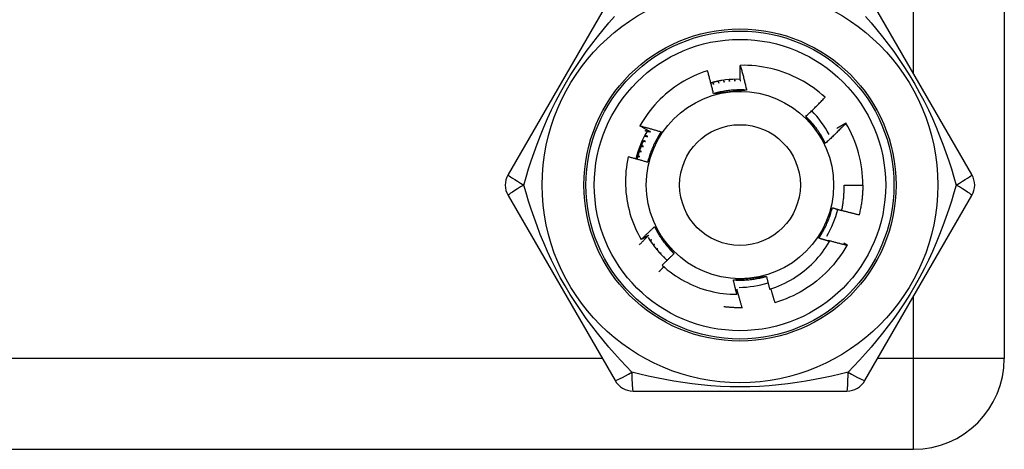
# Model space of a CAD drawing. Header units: inches. Extents: x 4 to 105, y 5 to 58.
# Tile 34 of 133: x 17.286 to 18.217, y 10.763 to 11.169. Entities that reach past the tile are written whole.
import ezdxf

# ---------------------------------------------------------------- set-up
doc = ezdxf.new("R2010")
doc.units = ezdxf.units.IN
doc.header["$MEASUREMENT"] = 0
doc.layers.add('Visible Edges(ANSI)', color=7, linetype='Continuous', lineweight=25)
doc.layers.add('Visible Tangent Edges(ANSI)', color=7, linetype='Continuous', lineweight=25)

msp = doc.modelspace()

# ---------------------------------------------------------------- linework, layer by layer
at = {"layer": 'Visible Edges(ANSI)'}
for p, q in [((18.21686, 12.4265), (18.21686, 10.8485)), ((17.84867, 11.19754), (17.74752, 11.02235)), ((18.18621, 11.02235), (18.08506, 11.19754)), ((18.06708, 11.0712), (18.06713, 11.07111)), ((18.06529, 11.0125), (18.08301, 11.0125)), ((17.74752, 11.00266), (17.84867, 10.82747)), ((18.08506, 10.82747), (18.18621, 11.00266)), ((17.89225, 10.94831), (17.89152, 10.94765)), ((17.89169, 10.94746), (17.89225, 10.94831)), ((17.89568, 10.94453), (17.8951, 10.94394)), ((17.89525, 10.94379), (17.89568, 10.94453)), ((17.96913, 10.89639), (17.96899, 10.89638)), ((17.86571, 10.81762), (18.06801, 10.81762)), ((16.55286, 10.7625), (18.13086, 10.7625))]:
    msp.add_line(p, q, dxfattribs=at)
at = {"layer": 'Visible Edges(ANSI)', "flags": 128}
for points in [[(17.93615, 11.12055), (17.93281, 11.11944), (17.9295, 11.11822), (17.92623, 11.1169), (17.923, 11.11548), (17.91982, 11.11396), (17.9167, 11.11234), (17.91363, 11.11063), (17.91061, 11.10882), (17.90766, 11.10691), (17.90477, 11.10492), (17.90194, 11.10283), (17.89918, 11.10066), (17.89649, 11.09839), (17.89386, 11.09605), (17.89132, 11.09361), (17.88884, 11.0911), (17.88645, 11.0885), (17.88415, 11.08584), (17.88194, 11.08311), (17.87981, 11.08031), (17.87778, 11.07744), (17.87584, 11.07452), (17.87399, 11.07153), (17.87224, 11.06848)], [(17.94178, 11.09891), (17.94157, 11.09982), (17.94136, 11.10073), (17.94115, 11.10163), (17.94093, 11.10254), (17.94072, 11.10345), (17.9405, 11.10435), (17.94027, 11.10526), (17.94005, 11.10616), (17.93982, 11.10707), (17.93959, 11.10797), (17.93936, 11.10887), (17.93913, 11.10977), (17.93889, 11.11067), (17.93866, 11.11158), (17.93841, 11.11248), (17.93817, 11.11337), (17.93793, 11.11427), (17.93768, 11.11517), (17.93743, 11.11607), (17.93718, 11.11697), (17.93693, 11.11786), (17.93667, 11.11876), (17.93641, 11.11965), (17.93615, 11.12055)], [(17.96722, 11.11093), (17.9672, 11.11155), (17.96718, 11.11216), (17.96717, 11.11278), (17.96716, 11.11339), (17.96714, 11.11401), (17.96713, 11.11462), (17.96712, 11.11524), (17.96711, 11.11585), (17.9671, 11.11647), (17.9671, 11.11708), (17.96709, 11.1177), (17.96709, 11.11831), (17.96708, 11.11893), (17.96708, 11.11955), (17.96708, 11.12016), (17.96708, 11.12078), (17.96708, 11.12139), (17.96708, 11.12201), (17.96708, 11.12262), (17.96708, 11.12324), (17.96709, 11.12385), (17.96709, 11.12447), (17.9671, 11.12509), (17.9671, 11.1257)], [(18.04733, 11.09551), (18.04459, 11.09794), (18.04178, 11.10029), (18.03889, 11.10254), (18.03594, 11.1047), (18.03292, 11.10677), (18.02984, 11.10874), (18.0267, 11.1106), (18.0235, 11.11237), (18.02024, 11.11404), (18.01692, 11.1156), (18.01356, 11.11706), (18.01015, 11.11841), (18.00669, 11.11965), (18.00321, 11.12077), (17.99969, 11.12179), (17.99615, 11.12268), (17.99257, 11.12347), (17.98898, 11.12414), (17.98537, 11.12469), (17.98174, 11.12513), (17.97809, 11.12545), (17.97444, 11.12565), (17.97077, 11.12574), (17.9671, 11.1257)], [(17.9671, 11.1257), (17.96738, 11.12473), (17.96766, 11.12376), (17.96793, 11.12279), (17.9682, 11.12182), (17.96847, 11.12085), (17.96874, 11.11988), (17.969, 11.1189), (17.96926, 11.11793), (17.96952, 11.11696), (17.96978, 11.11598), (17.97003, 11.11501), (17.97028, 11.11403), (17.97053, 11.11305), (17.97078, 11.11207), (17.97102, 11.1111), (17.97126, 11.11012), (17.9715, 11.10914), (17.97174, 11.10816), (17.97197, 11.10718), (17.9722, 11.10619), (17.97243, 11.10521), (17.97266, 11.10423), (17.97288, 11.10324), (17.9731, 11.10226)], [(17.94964, 11.11141), (17.9492, 11.11133), (17.94877, 11.11125), (17.94834, 11.11117), (17.9479, 11.11109), (17.94747, 11.11101), (17.94704, 11.11092), (17.9466, 11.11083), (17.94617, 11.11074), (17.94574, 11.11065), (17.94531, 11.11056), (17.94488, 11.11046), (17.94445, 11.11036), (17.94402, 11.11026), (17.94359, 11.11016), (17.94316, 11.11006), (17.94273, 11.10995), (17.9423, 11.10985), (17.94187, 11.10974), (17.94145, 11.10963), (17.94102, 11.10951), (17.94059, 11.1094), (17.94017, 11.10928), (17.93974, 11.10917), (17.93932, 11.10905)], [(17.94595, 11.1107), (17.94599, 11.11062), (17.94603, 11.11054), (17.94607, 11.11047), (17.94611, 11.11039), (17.94615, 11.11032), (17.94619, 11.11024), (17.94623, 11.11017), (17.94627, 11.11009), (17.94631, 11.11002), (17.94635, 11.10994), (17.94639, 11.10987), (17.94643, 11.10979), (17.94647, 11.10972), (17.94651, 11.10964), (17.94655, 11.10957), (17.94659, 11.10949), (17.94663, 11.10942), (17.94667, 11.10934), (17.94671, 11.10927), (17.94675, 11.10919), (17.94679, 11.10911), (17.94683, 11.10904), (17.94687, 11.10896), (17.94691, 11.10889)], [(17.94691, 11.10889), (17.94689, 11.10897), (17.94687, 11.10905), (17.94685, 11.10913), (17.94683, 11.10921), (17.94682, 11.10929), (17.9468, 11.10937), (17.94678, 11.10945), (17.94676, 11.10953), (17.94674, 11.10961), (17.94672, 11.10969), (17.9467, 11.10977), (17.94668, 11.10984), (17.94666, 11.10992), (17.94664, 11.11), (17.94663, 11.11008), (17.94661, 11.11016), (17.94659, 11.11024), (17.94657, 11.11032), (17.94655, 11.1104), (17.94653, 11.11048), (17.94651, 11.11056), (17.94649, 11.11064), (17.94648, 11.11072), (17.94646, 11.1108)], [(17.95109, 11.11161), (17.95112, 11.11154), (17.95116, 11.11146), (17.9512, 11.11139), (17.95123, 11.11131), (17.95127, 11.11124), (17.9513, 11.11116), (17.95134, 11.11108), (17.95137, 11.11101), (17.95141, 11.11093), (17.95144, 11.11086), (17.95148, 11.11078), (17.95152, 11.1107), (17.95155, 11.11063), (17.95159, 11.11055), (17.95162, 11.11048), (17.95166, 11.1104), (17.95169, 11.11033), (17.95173, 11.11025), (17.95176, 11.11017), (17.9518, 11.1101), (17.95183, 11.11002), (17.95187, 11.10995), (17.9519, 11.10987), (17.95194, 11.10979)], [(17.95194, 11.10979), (17.95193, 11.10987), (17.95191, 11.10995), (17.9519, 11.11003), (17.95188, 11.11011), (17.95187, 11.11019), (17.95185, 11.11027), (17.95184, 11.11034), (17.95182, 11.11042), (17.95181, 11.1105), (17.9518, 11.11058), (17.95178, 11.11066), (17.95177, 11.11074), (17.95175, 11.11082), (17.95174, 11.11089), (17.95172, 11.11097), (17.95171, 11.11105), (17.95169, 11.11113), (17.95168, 11.11121), (17.95167, 11.11129), (17.95165, 11.11137), (17.95164, 11.11145), (17.95162, 11.11152), (17.95161, 11.1116), (17.9516, 11.11168)], [(17.95631, 11.11217), (17.95633, 11.1121), (17.95636, 11.11203), (17.95639, 11.11196), (17.95642, 11.11188), (17.95645, 11.11181), (17.95648, 11.11174), (17.95651, 11.11167), (17.95654, 11.11159), (17.95657, 11.11152), (17.9566, 11.11145), (17.95663, 11.11138), (17.95666, 11.11131), (17.95669, 11.11123), (17.95672, 11.11116), (17.95675, 11.11109), (17.95678, 11.11102), (17.95681, 11.11094), (17.95683, 11.11087), (17.95686, 11.1108), (17.95689, 11.11073), (17.95692, 11.11065), (17.95695, 11.11058), (17.95698, 11.11051), (17.95701, 11.11044)], [(17.95701, 11.11044), (17.957, 11.11051), (17.95699, 11.11058), (17.95698, 11.11066), (17.95697, 11.11073), (17.95696, 11.11081), (17.95695, 11.11088), (17.95694, 11.11095), (17.95693, 11.11103), (17.95692, 11.1111), (17.95691, 11.11118), (17.9569, 11.11125), (17.95689, 11.11132), (17.95688, 11.1114), (17.95687, 11.11147), (17.95687, 11.11155), (17.95686, 11.11162), (17.95685, 11.11169), (17.95684, 11.11177), (17.95683, 11.11184), (17.95682, 11.11191), (17.95681, 11.11199), (17.9568, 11.11206), (17.95679, 11.11214), (17.95678, 11.11221)], [(17.96154, 11.11245), (17.96156, 11.11238), (17.96159, 11.11232), (17.96161, 11.11225), (17.96163, 11.11218), (17.96166, 11.11211), (17.96168, 11.11204), (17.96171, 11.11198), (17.96173, 11.11191), (17.96175, 11.11184), (17.96178, 11.11177), (17.9618, 11.1117), (17.96182, 11.11163), (17.96185, 11.11157), (17.96187, 11.1115), (17.96189, 11.11143), (17.96192, 11.11136), (17.96194, 11.11129), (17.96197, 11.11123), (17.96199, 11.11116), (17.96201, 11.11109), (17.96204, 11.11102), (17.96206, 11.11095), (17.96208, 11.11088), (17.96211, 11.11082)], [(17.96211, 11.11082), (17.9621, 11.11089), (17.9621, 11.11095), (17.96209, 11.11102), (17.96208, 11.11109), (17.96208, 11.11116), (17.96207, 11.11123), (17.96207, 11.1113), (17.96206, 11.11137), (17.96206, 11.11143), (17.96205, 11.1115), (17.96205, 11.11157), (17.96204, 11.11164), (17.96204, 11.11171), (17.96203, 11.11178), (17.96203, 11.11185), (17.96202, 11.11191), (17.96202, 11.11198), (17.96201, 11.11205), (17.962, 11.11212), (17.962, 11.11219), (17.96199, 11.11226), (17.96199, 11.11233), (17.96198, 11.11239), (17.96198, 11.11246)], [(17.96678, 11.11245), (17.96679, 11.11239), (17.96681, 11.11233), (17.96683, 11.11226), (17.96685, 11.1122), (17.96687, 11.11214), (17.96689, 11.11207), (17.9669, 11.11201), (17.96692, 11.11195), (17.96694, 11.11188), (17.96696, 11.11182), (17.96698, 11.11176), (17.967, 11.11169), (17.96701, 11.11163), (17.96703, 11.11157), (17.96705, 11.1115), (17.96707, 11.11144), (17.96709, 11.11138), (17.96711, 11.11131), (17.96712, 11.11125), (17.96714, 11.11118), (17.96716, 11.11112), (17.96718, 11.11106), (17.9672, 11.11099), (17.96722, 11.11093)], [(17.94088, 11.10948), (17.94092, 11.1094), (17.94097, 11.10933), (17.94101, 11.10926), (17.94106, 11.10919), (17.9411, 11.10911), (17.94114, 11.10904), (17.94119, 11.10897), (17.94123, 11.10889), (17.94128, 11.10882), (17.94132, 11.10875), (17.94136, 11.10867), (17.94141, 11.1086), (17.94145, 11.10853), (17.9415, 11.10845), (17.94154, 11.10838), (17.94158, 11.10831), (17.94163, 11.10823), (17.94167, 11.10816), (17.94172, 11.10809), (17.94176, 11.10802), (17.9418, 11.10794), (17.94185, 11.10787), (17.94189, 11.1078), (17.94193, 11.10772)], [(17.94193, 11.10772), (17.94191, 11.1078), (17.94189, 11.10788), (17.94187, 11.10796), (17.94184, 11.10804), (17.94182, 11.10812), (17.9418, 11.10819), (17.94177, 11.10827), (17.94175, 11.10835), (17.94173, 11.10843), (17.9417, 11.10851), (17.94168, 11.10859), (17.94166, 11.10867), (17.94163, 11.10874), (17.94161, 11.10882), (17.94159, 11.1089), (17.94157, 11.10898), (17.94154, 11.10906), (17.94152, 11.10914), (17.9415, 11.10922), (17.94147, 11.1093), (17.94145, 11.10937), (17.94143, 11.10945), (17.94141, 11.10953), (17.94138, 11.10961)], [(17.9731, 11.10226), (17.97178, 11.10234), (17.97047, 11.1024), (17.96915, 11.10245), (17.96783, 11.10247), (17.96651, 11.10247), (17.96519, 11.10246), (17.96387, 11.10242), (17.96255, 11.10237), (17.96124, 11.10229), (17.95992, 11.1022), (17.9586, 11.10209), (17.95729, 11.10196), (17.95598, 11.10181), (17.95467, 11.10164), (17.95337, 11.10145), (17.95206, 11.10124), (17.95076, 11.10102), (17.94947, 11.10077), (17.94818, 11.10051), (17.94689, 11.10023), (17.9456, 11.09992), (17.94432, 11.09961), (17.94305, 11.09927), (17.94178, 11.09891)], [(17.9731, 11.10226), (17.97246, 11.10219), (17.97182, 11.10212), (17.97117, 11.10205), (17.97053, 11.10198), (17.96989, 11.10191), (17.96925, 11.10184), (17.9686, 11.10177), (17.96796, 11.1017), (17.96732, 11.10163), (17.96667, 11.10156), (17.96603, 11.10149), (17.96538, 11.10142), (17.96474, 11.10135), (17.96409, 11.10129), (17.96345, 11.10122), (17.9628, 11.10115), (17.96215, 11.10108), (17.9615, 11.10101), (17.96086, 11.10094), (17.96021, 11.10088), (17.95956, 11.10081), (17.95891, 11.10074), (17.95826, 11.10067), (17.9576, 11.1006)], [(17.9576, 11.1006), (17.95694, 11.10053), (17.95627, 11.10046), (17.95561, 11.10039), (17.95495, 11.10032), (17.95429, 11.10025), (17.95362, 11.10018), (17.95296, 11.10011), (17.9523, 11.10004), (17.95164, 11.09997), (17.95098, 11.0999), (17.95032, 11.09983), (17.94966, 11.09976), (17.949, 11.09969), (17.94835, 11.09962), (17.94769, 11.09955), (17.94703, 11.09948), (17.94637, 11.09941), (17.94572, 11.09934), (17.94506, 11.09927), (17.9444, 11.0992), (17.94375, 11.09913), (17.94309, 11.09905), (17.94244, 11.09898), (17.94178, 11.09891)], [(18.02915, 11.07743), (18.02993, 11.07816), (18.03071, 11.07889), (18.03149, 11.07962), (18.03227, 11.08035), (18.03304, 11.08109), (18.03381, 11.08183), (18.03458, 11.08257), (18.03535, 11.08332), (18.03612, 11.08406), (18.03688, 11.08481), (18.03764, 11.08556), (18.0384, 11.08631), (18.03916, 11.08707), (18.03991, 11.08782), (18.04066, 11.08858), (18.04141, 11.08934), (18.04216, 11.0901), (18.0429, 11.09087), (18.04365, 11.09164), (18.04439, 11.09241), (18.04513, 11.09318), (18.04586, 11.09395), (18.0466, 11.09473), (18.04733, 11.09551)], [(18.04771, 11.05198), (18.04712, 11.05316), (18.04652, 11.05433), (18.0459, 11.0555), (18.04526, 11.05665), (18.0446, 11.0578), (18.04393, 11.05893), (18.04324, 11.06005), (18.04253, 11.06117), (18.04181, 11.06227), (18.04107, 11.06337), (18.04032, 11.06445), (18.03955, 11.06552), (18.03876, 11.06658), (18.03796, 11.06763), (18.03714, 11.06867), (18.03631, 11.06969), (18.03547, 11.0707), (18.03461, 11.0717), (18.03373, 11.07269), (18.03284, 11.07367), (18.03194, 11.07463), (18.03102, 11.07558), (18.03009, 11.07651), (18.02915, 11.07743)], [(18.03853, 11.06457), (18.03814, 11.06511), (18.03774, 11.06565), (18.03735, 11.06619), (18.03696, 11.06673), (18.03657, 11.06727), (18.03618, 11.06781), (18.03578, 11.06835), (18.03539, 11.06888), (18.035, 11.06942), (18.03461, 11.06996), (18.03422, 11.07049), (18.03383, 11.07103), (18.03344, 11.07157), (18.03305, 11.0721), (18.03266, 11.07263), (18.03227, 11.07317), (18.03188, 11.0737), (18.03149, 11.07424), (18.0311, 11.07477), (18.03071, 11.0753), (18.03032, 11.07583), (18.02993, 11.07637), (18.02954, 11.0769), (18.02915, 11.07743)], [(17.87224, 11.06848), (17.87308, 11.06827), (17.87392, 11.06805), (17.87475, 11.06783), (17.87559, 11.06761), (17.87643, 11.06738), (17.87727, 11.06716), (17.8781, 11.06693), (17.87894, 11.0667), (17.87978, 11.06647), (17.88061, 11.06624), (17.88145, 11.066), (17.88228, 11.06577), (17.88311, 11.06553), (17.88395, 11.06529), (17.88478, 11.06504), (17.88561, 11.0648), (17.88644, 11.06456), (17.88727, 11.06431), (17.88811, 11.06406), (17.88894, 11.06381), (17.88977, 11.06355), (17.89059, 11.0633), (17.89142, 11.06304), (17.89225, 11.06278)], [(17.88223, 11.06276), (17.88181, 11.06299), (17.88139, 11.06322), (17.88097, 11.06346), (17.88055, 11.06369), (17.88014, 11.06392), (17.87972, 11.06416), (17.8793, 11.06439), (17.87888, 11.06463), (17.87846, 11.06487), (17.87805, 11.0651), (17.87763, 11.06534), (17.87721, 11.06558), (17.8768, 11.06582), (17.87638, 11.06606), (17.87597, 11.0663), (17.87555, 11.06654), (17.87514, 11.06678), (17.87472, 11.06702), (17.87431, 11.06726), (17.87389, 11.06751), (17.87348, 11.06775), (17.87306, 11.06799), (17.87265, 11.06824), (17.87224, 11.06848)], [(17.87673, 11.06414), (17.87696, 11.06408), (17.87719, 11.06403), (17.87742, 11.06397), (17.87765, 11.06391), (17.87788, 11.06386), (17.87811, 11.0638), (17.87834, 11.06374), (17.87857, 11.06369), (17.8788, 11.06363), (17.87902, 11.06357), (17.87925, 11.06351), (17.87948, 11.06346), (17.87971, 11.0634), (17.87994, 11.06334), (17.88017, 11.06328), (17.8804, 11.06323), (17.88063, 11.06317), (17.88086, 11.06311), (17.88109, 11.06305), (17.88132, 11.06299), (17.88154, 11.06293), (17.88177, 11.06287), (17.882, 11.06282), (17.88223, 11.06276)], [(18.04771, 11.05198), (18.04733, 11.0525), (18.04695, 11.05302), (18.04657, 11.05354), (18.04618, 11.05406), (18.0458, 11.05459), (18.04542, 11.05511), (18.04504, 11.05563), (18.04466, 11.05615), (18.04428, 11.05667), (18.04389, 11.0572), (18.04351, 11.05772), (18.04313, 11.05825), (18.04275, 11.05877), (18.04237, 11.05929), (18.04198, 11.05982), (18.0416, 11.06035), (18.04122, 11.06087), (18.04083, 11.0614), (18.04045, 11.06193), (18.04007, 11.06245), (18.03968, 11.06298), (18.0393, 11.06351), (18.03891, 11.06404), (18.03853, 11.06457)], [(18.06713, 11.07111), (18.06635, 11.07029), (18.06557, 11.06947), (18.06478, 11.06865), (18.06399, 11.06783), (18.0632, 11.06702), (18.0624, 11.06621), (18.06161, 11.0654), (18.06081, 11.06459), (18.06001, 11.06378), (18.0592, 11.06298), (18.0584, 11.06218), (18.05759, 11.06138), (18.05678, 11.06059), (18.05597, 11.05979), (18.05515, 11.059), (18.05433, 11.05821), (18.05351, 11.05742), (18.05269, 11.05664), (18.05187, 11.05586), (18.05104, 11.05508), (18.05021, 11.0543), (18.04938, 11.05352), (18.04855, 11.05275), (18.04771, 11.05198)], [(18.05838, 11.06615), (18.05874, 11.06636), (18.0591, 11.06658), (18.05946, 11.06679), (18.05982, 11.06701), (18.06018, 11.06722), (18.06055, 11.06743), (18.06091, 11.06764), (18.06127, 11.06786), (18.06163, 11.06807), (18.06199, 11.06828), (18.06235, 11.06849), (18.06272, 11.0687), (18.06308, 11.06891), (18.06344, 11.06912), (18.0638, 11.06933), (18.06417, 11.06954), (18.06453, 11.06975), (18.0649, 11.06996), (18.06526, 11.07016), (18.06562, 11.07037), (18.06599, 11.07058), (18.06635, 11.07078), (18.06672, 11.07099), (18.06708, 11.0712)], [(17.87577, 11.0547), (17.87544, 11.05399), (17.87512, 11.05327), (17.8748, 11.05255), (17.87449, 11.05182), (17.87418, 11.0511), (17.87388, 11.05037), (17.87359, 11.04964), (17.8733, 11.04891), (17.87302, 11.04817), (17.87274, 11.04744), (17.87247, 11.0467), (17.87221, 11.04596), (17.87195, 11.04522), (17.87169, 11.04447), (17.87145, 11.04372), (17.87121, 11.04297), (17.87097, 11.04222), (17.87074, 11.04147), (17.87052, 11.04072), (17.8703, 11.03996), (17.87008, 11.0392), (17.86988, 11.03844), (17.86968, 11.03768), (17.86948, 11.03692)], [(17.87748, 11.05371), (17.8774, 11.05374), (17.87733, 11.05378), (17.87725, 11.05381), (17.87718, 11.05384), (17.8771, 11.05387), (17.87702, 11.0539), (17.87695, 11.05394), (17.87687, 11.05397), (17.8768, 11.054), (17.87672, 11.05403), (17.87665, 11.05407), (17.87657, 11.0541), (17.8765, 11.05413), (17.87642, 11.05416), (17.87635, 11.05419), (17.87627, 11.05423), (17.8762, 11.05426), (17.87612, 11.05429), (17.87605, 11.05432), (17.87597, 11.05436), (17.87589, 11.05439), (17.87582, 11.05442), (17.87574, 11.05445), (17.87567, 11.05449)], [(17.87656, 11.05893), (17.87669, 11.0589), (17.87683, 11.05888), (17.87696, 11.05885), (17.87709, 11.05883), (17.87722, 11.0588), (17.87736, 11.05877), (17.87749, 11.05875), (17.87762, 11.05872), (17.87775, 11.0587), (17.87789, 11.05867), (17.87802, 11.05864), (17.87815, 11.05862), (17.87828, 11.05859), (17.87841, 11.05856), (17.87855, 11.05854), (17.87868, 11.05851), (17.87881, 11.05848), (17.87894, 11.05846), (17.87908, 11.05843), (17.87921, 11.0584), (17.87934, 11.05838), (17.87947, 11.05835), (17.8796, 11.05832), (17.87974, 11.0583)], [(17.87974, 11.0583), (17.87962, 11.05835), (17.8795, 11.05841), (17.87939, 11.05847), (17.87927, 11.05852), (17.87915, 11.05858), (17.87904, 11.05864), (17.87892, 11.05869), (17.8788, 11.05875), (17.87869, 11.05881), (17.87857, 11.05887), (17.87846, 11.05892), (17.87834, 11.05898), (17.87822, 11.05904), (17.87811, 11.05909), (17.87799, 11.05915), (17.87787, 11.05921), (17.87776, 11.05927), (17.87764, 11.05932), (17.87753, 11.05938), (17.87741, 11.05944), (17.87729, 11.0595), (17.87718, 11.05955), (17.87706, 11.05961), (17.87694, 11.05967)], [(17.89225, 11.06278), (17.89152, 11.06168), (17.89081, 11.06057), (17.89011, 11.05945), (17.88943, 11.05832), (17.88877, 11.05718), (17.88813, 11.05603), (17.8875, 11.05487), (17.88688, 11.0537), (17.88629, 11.05253), (17.88571, 11.05134), (17.88515, 11.05014), (17.88461, 11.04894), (17.88408, 11.04773), (17.88358, 11.04651), (17.88309, 11.04529), (17.88261, 11.04406), (17.88216, 11.04282), (17.88172, 11.04157), (17.88131, 11.04032), (17.88091, 11.03906), (17.88052, 11.0378), (17.88016, 11.03653), (17.87982, 11.03526), (17.87949, 11.03398)], [(17.89225, 11.06278), (17.89199, 11.06219), (17.89173, 11.0616), (17.89147, 11.06101), (17.89121, 11.06042), (17.89095, 11.05983), (17.89069, 11.05924), (17.89043, 11.05864), (17.89017, 11.05805), (17.88991, 11.05746), (17.88964, 11.05687), (17.88938, 11.05628), (17.88912, 11.05568), (17.88885, 11.05509), (17.88859, 11.0545), (17.88833, 11.0539), (17.88806, 11.05331), (17.8878, 11.05271), (17.88753, 11.05212), (17.88727, 11.05152), (17.887, 11.05093), (17.88674, 11.05033), (17.88647, 11.04973), (17.88621, 11.04913), (17.88594, 11.04853)], [(17.87342, 11.04921), (17.87351, 11.0492), (17.87359, 11.0492), (17.87368, 11.04919), (17.87376, 11.04918), (17.87385, 11.04917), (17.87393, 11.04916), (17.87402, 11.04916), (17.8741, 11.04915), (17.87419, 11.04914), (17.87427, 11.04913), (17.87436, 11.04912), (17.87444, 11.04912), (17.87453, 11.04911), (17.87461, 11.0491), (17.87469, 11.04909), (17.87478, 11.04908), (17.87486, 11.04908), (17.87495, 11.04907), (17.87503, 11.04906), (17.87512, 11.04905), (17.8752, 11.04904), (17.87529, 11.04903), (17.87537, 11.04903), (17.87546, 11.04902)], [(17.87546, 11.04902), (17.87538, 11.04905), (17.87531, 11.04907), (17.87523, 11.0491), (17.87515, 11.04913), (17.87507, 11.04916), (17.875, 11.04919), (17.87492, 11.04921), (17.87484, 11.04924), (17.87477, 11.04927), (17.87469, 11.0493), (17.87461, 11.04933), (17.87454, 11.04936), (17.87446, 11.04938), (17.87438, 11.04941), (17.8743, 11.04944), (17.87423, 11.04947), (17.87415, 11.0495), (17.87407, 11.04952), (17.874, 11.04955), (17.87392, 11.04958), (17.87384, 11.04961), (17.87377, 11.04964), (17.87369, 11.04967), (17.87361, 11.0497)], [(17.87545, 11.05401), (17.87554, 11.054), (17.87562, 11.05399), (17.87571, 11.05397), (17.87579, 11.05396), (17.87587, 11.05395), (17.87596, 11.05394), (17.87604, 11.05393), (17.87613, 11.05391), (17.87621, 11.0539), (17.8763, 11.05389), (17.87638, 11.05388), (17.87646, 11.05386), (17.87655, 11.05385), (17.87663, 11.05384), (17.87672, 11.05383), (17.8768, 11.05381), (17.87689, 11.0538), (17.87697, 11.05379), (17.87706, 11.05378), (17.87714, 11.05376), (17.87722, 11.05375), (17.87731, 11.05374), (17.87739, 11.05373), (17.87748, 11.05371)], [(17.88594, 11.04853), (17.88567, 11.04792), (17.8854, 11.04731), (17.88512, 11.0467), (17.88485, 11.04609), (17.88458, 11.04549), (17.88431, 11.04488), (17.88404, 11.04427), (17.88377, 11.04366), (17.8835, 11.04306), (17.88323, 11.04245), (17.88296, 11.04184), (17.88269, 11.04124), (17.88243, 11.04063), (17.88216, 11.04003), (17.88189, 11.03942), (17.88162, 11.03882), (17.88136, 11.03821), (17.88109, 11.03761), (17.88082, 11.037), (17.88056, 11.0364), (17.88029, 11.0358), (17.88002, 11.03519), (17.87976, 11.03459), (17.87949, 11.03399)], [(17.86112, 11.03914), (17.86044, 11.03583), (17.85987, 11.03251), (17.8594, 11.02917), (17.85903, 11.02582), (17.85876, 11.02245), (17.8586, 11.01908), (17.85855, 11.01569), (17.8586, 11.01231), (17.85876, 11.00893), (17.85902, 11.00556), (17.85939, 11.00221), (17.85986, 10.99887), (17.86043, 10.99555), (17.86111, 10.99224), (17.86189, 10.98896), (17.86278, 10.98571), (17.86376, 10.98248), (17.86485, 10.97928), (17.86604, 10.97612), (17.86734, 10.97299), (17.86872, 10.96991), (17.87021, 10.96687), (17.87178, 10.96389), (17.87345, 10.96096)], [(17.87949, 11.03399), (17.87873, 11.03422), (17.87797, 11.03445), (17.87721, 11.03468), (17.87645, 11.03491), (17.87569, 11.03514), (17.87492, 11.03536), (17.87416, 11.03559), (17.8734, 11.03581), (17.87263, 11.03603), (17.87187, 11.03625), (17.87111, 11.03647), (17.87034, 11.03668), (17.86957, 11.03689), (17.86881, 11.03711), (17.86804, 11.03732), (17.86727, 11.03753), (17.86651, 11.03773), (17.86574, 11.03794), (17.86497, 11.03814), (17.8642, 11.03835), (17.86343, 11.03855), (17.86266, 11.03874), (17.86189, 11.03894), (17.86112, 11.03914)], [(17.87012, 11.03933), (17.8702, 11.03933), (17.87029, 11.03933), (17.87037, 11.03933), (17.87046, 11.03933), (17.87055, 11.03933), (17.87063, 11.03933), (17.87072, 11.03933), (17.8708, 11.03933), (17.87089, 11.03933), (17.87097, 11.03934), (17.87106, 11.03934), (17.87114, 11.03934), (17.87123, 11.03934), (17.87131, 11.03934), (17.8714, 11.03934), (17.87148, 11.03934), (17.87157, 11.03934), (17.87165, 11.03934), (17.87174, 11.03934), (17.87183, 11.03934), (17.87191, 11.03934), (17.872, 11.03934), (17.87208, 11.03934), (17.87217, 11.03935)], [(17.87217, 11.03935), (17.87209, 11.03937), (17.87201, 11.03938), (17.87193, 11.0394), (17.87185, 11.03942), (17.87177, 11.03944), (17.87169, 11.03946), (17.87161, 11.03948), (17.87153, 11.0395), (17.87145, 11.03952), (17.87137, 11.03955), (17.87129, 11.03957), (17.87121, 11.03959), (17.87113, 11.03961), (17.87105, 11.03963), (17.87097, 11.03965), (17.87089, 11.03967), (17.87082, 11.03969), (17.87074, 11.03971), (17.87066, 11.03973), (17.87058, 11.03975), (17.8705, 11.03977), (17.87042, 11.03979), (17.87034, 11.03981), (17.87026, 11.03983)], [(17.87164, 11.04431), (17.87173, 11.04431), (17.87181, 11.0443), (17.8719, 11.0443), (17.87198, 11.0443), (17.87207, 11.04429), (17.87215, 11.04429), (17.87224, 11.04429), (17.87232, 11.04428), (17.87241, 11.04428), (17.87249, 11.04428), (17.87258, 11.04427), (17.87266, 11.04427), (17.87275, 11.04427), (17.87283, 11.04426), (17.87292, 11.04426), (17.87301, 11.04425), (17.87309, 11.04425), (17.87318, 11.04425), (17.87326, 11.04424), (17.87335, 11.04424), (17.87343, 11.04424), (17.87352, 11.04423), (17.8736, 11.04423), (17.87369, 11.04422)], [(17.87369, 11.04422), (17.87361, 11.04425), (17.87353, 11.04427), (17.87345, 11.0443), (17.87337, 11.04432), (17.8733, 11.04434), (17.87322, 11.04437), (17.87314, 11.04439), (17.87306, 11.04442), (17.87298, 11.04444), (17.8729, 11.04446), (17.87283, 11.04449), (17.87275, 11.04451), (17.87267, 11.04454), (17.87259, 11.04456), (17.87251, 11.04459), (17.87243, 11.04461), (17.87236, 11.04463), (17.87228, 11.04466), (17.8722, 11.04468), (17.87212, 11.04471), (17.87204, 11.04473), (17.87196, 11.04476), (17.87189, 11.04478), (17.87181, 11.04481)], [(18.06309, 10.98841), (18.0633, 10.9894), (18.0635, 10.99039), (18.06369, 10.99139), (18.06387, 10.99238), (18.06403, 10.99338), (18.06419, 10.99438), (18.06434, 10.99538), (18.06448, 10.99638), (18.06461, 10.99738), (18.06473, 10.99838), (18.06483, 10.99939), (18.06493, 11.00039), (18.06502, 11.0014), (18.06509, 11.00241), (18.06516, 11.00341), (18.06522, 11.00442), (18.06526, 11.00543), (18.0653, 11.00644), (18.06532, 11.00745), (18.06534, 11.00846), (18.06534, 11.00947), (18.06533, 11.01048), (18.06532, 11.01149), (18.06529, 11.0125)], [(18.08301, 11.0125), (18.083, 11.01132), (18.08298, 11.01014), (18.08295, 11.00896), (18.08291, 11.00778), (18.08285, 11.0066), (18.08279, 11.00542), (18.08271, 11.00424), (18.08262, 11.00306), (18.08252, 11.00188), (18.0824, 11.00071), (18.08228, 10.99953), (18.08214, 10.99836), (18.08199, 10.99719), (18.08183, 10.99602), (18.08166, 10.99485), (18.08147, 10.99368), (18.08127, 10.99252), (18.08106, 10.99135), (18.08084, 10.99019), (18.08061, 10.98903), (18.08036, 10.98788), (18.08011, 10.98672), (18.07984, 10.98557), (18.07956, 10.98443)], [(18.04148, 10.96223), (18.0422, 10.96333), (18.04292, 10.96444), (18.04361, 10.96556), (18.04429, 10.96669), (18.04496, 10.96783), (18.0456, 10.96898), (18.04623, 10.97014), (18.04684, 10.97131), (18.04744, 10.97248), (18.04801, 10.97367), (18.04857, 10.97486), (18.04912, 10.97607), (18.04964, 10.97728), (18.05015, 10.9785), (18.05064, 10.97972), (18.05111, 10.98095), (18.05157, 10.98219), (18.052, 10.98344), (18.05242, 10.98469), (18.05282, 10.98594), (18.0532, 10.98721), (18.05356, 10.98848), (18.05391, 10.98975), (18.05424, 10.99103)], [(18.04779, 10.97647), (18.04806, 10.97709), (18.04833, 10.9777), (18.0486, 10.97831), (18.04887, 10.97891), (18.04914, 10.97952), (18.04941, 10.98013), (18.04969, 10.98074), (18.04996, 10.98135), (18.05022, 10.98195), (18.05049, 10.98256), (18.05076, 10.98317), (18.05103, 10.98377), (18.0513, 10.98438), (18.05157, 10.98498), (18.05184, 10.98559), (18.0521, 10.98619), (18.05237, 10.9868), (18.05264, 10.9874), (18.0529, 10.988), (18.05317, 10.98861), (18.05344, 10.98921), (18.0537, 10.98982), (18.05397, 10.99042), (18.05423, 10.99102)], [(18.05423, 10.99102), (18.0546, 10.99091), (18.05497, 10.9908), (18.05534, 10.99068), (18.0557, 10.99057), (18.05607, 10.99046), (18.05644, 10.99035), (18.05681, 10.99024), (18.05718, 10.99013), (18.05755, 10.99002), (18.05792, 10.98991), (18.05828, 10.9898), (18.05865, 10.98969), (18.05902, 10.98958), (18.05939, 10.98947), (18.05976, 10.98936), (18.06013, 10.98926), (18.0605, 10.98915), (18.06087, 10.98904), (18.06124, 10.98894), (18.06161, 10.98883), (18.06198, 10.98873), (18.06235, 10.98862), (18.06272, 10.98852), (18.06309, 10.98841)], [(18.06313, 10.98861), (18.06381, 10.98842), (18.06449, 10.98823), (18.06517, 10.98805), (18.06585, 10.98786), (18.06654, 10.98768), (18.06722, 10.98749), (18.0679, 10.98731), (18.06858, 10.98713), (18.06927, 10.98695), (18.06995, 10.98678), (18.07064, 10.9866), (18.07132, 10.98643), (18.072, 10.98625), (18.07269, 10.98608), (18.07337, 10.98591), (18.07406, 10.98574), (18.07475, 10.98557), (18.07543, 10.9854), (18.07612, 10.98524), (18.07681, 10.98507), (18.07749, 10.98491), (18.07818, 10.98475), (18.07887, 10.98459), (18.07956, 10.98443)], [(17.87345, 10.96096), (17.87397, 10.96147), (17.87448, 10.96198), (17.87499, 10.9625), (17.87551, 10.96301), (17.87602, 10.96352), (17.87654, 10.96403), (17.87706, 10.96453), (17.87758, 10.96504), (17.8781, 10.96555), (17.87862, 10.96605), (17.87914, 10.96656), (17.87967, 10.96706), (17.88019, 10.96756), (17.88071, 10.96806), (17.88124, 10.96857), (17.88177, 10.96907), (17.88229, 10.96956), (17.88282, 10.97006), (17.88335, 10.97056), (17.88388, 10.97105), (17.88441, 10.97155), (17.88495, 10.97204), (17.88548, 10.97254), (17.88601, 10.97303)], [(17.88601, 10.97303), (17.8864, 10.97251), (17.88678, 10.97199), (17.88716, 10.97147), (17.88754, 10.97095), (17.88792, 10.97042), (17.88831, 10.9699), (17.88869, 10.96938), (17.88907, 10.96886), (17.88945, 10.96833), (17.88983, 10.96781), (17.89022, 10.96729), (17.8906, 10.96676), (17.89098, 10.96624), (17.89136, 10.96571), (17.89174, 10.96519), (17.89213, 10.96466), (17.89251, 10.96414), (17.89289, 10.96361), (17.89328, 10.96308), (17.89366, 10.96255), (17.89404, 10.96203), (17.89443, 10.9615), (17.89481, 10.96097), (17.8952, 10.96044)], [(17.88601, 10.97303), (17.8866, 10.97185), (17.88721, 10.97067), (17.88783, 10.96951), (17.88847, 10.96836), (17.88913, 10.96721), (17.8898, 10.96608), (17.89049, 10.96495), (17.8912, 10.96384), (17.89192, 10.96274), (17.89266, 10.96164), (17.89341, 10.96056), (17.89418, 10.95949), (17.89497, 10.95843), (17.89577, 10.95738), (17.89658, 10.95634), (17.89741, 10.95532), (17.89826, 10.95431), (17.89912, 10.95331), (17.89999, 10.95232), (17.90088, 10.95134), (17.90179, 10.95038), (17.9027, 10.94943), (17.90363, 10.9485), (17.90458, 10.94758)], [(18.04148, 10.96223), (18.04173, 10.96282), (18.04199, 10.96341), (18.04225, 10.964), (18.04251, 10.96459), (18.04278, 10.96518), (18.04304, 10.96577), (18.0433, 10.96636), (18.04356, 10.96696), (18.04382, 10.96755), (18.04408, 10.96814), (18.04435, 10.96873), (18.04461, 10.96933), (18.04487, 10.96992), (18.04514, 10.97051), (18.0454, 10.97111), (18.04566, 10.9717), (18.04593, 10.9723), (18.04619, 10.97289), (18.04646, 10.97349), (18.04672, 10.97408), (18.04699, 10.97468), (18.04725, 10.97528), (18.04752, 10.97588), (18.04779, 10.97647)], [(17.87187, 10.95606), (17.87223, 10.95644), (17.87259, 10.95682), (17.87295, 10.9572), (17.87331, 10.95758), (17.87367, 10.95796), (17.87403, 10.95834), (17.87439, 10.95872), (17.87475, 10.9591), (17.87512, 10.95947), (17.87548, 10.95985), (17.87584, 10.96023), (17.87621, 10.9606), (17.87657, 10.96098), (17.87694, 10.96136), (17.8773, 10.96173), (17.87767, 10.9621), (17.87803, 10.96248), (17.8784, 10.96285), (17.87877, 10.96322), (17.87914, 10.9636), (17.87951, 10.96397), (17.87987, 10.96434), (17.88024, 10.96471), (17.88061, 10.96508)], [(17.88061, 10.96508), (17.88032, 10.96491), (17.88002, 10.96473), (17.87972, 10.96456), (17.87943, 10.96438), (17.87913, 10.96421), (17.87883, 10.96404), (17.87853, 10.96386), (17.87824, 10.96369), (17.87794, 10.96352), (17.87764, 10.96334), (17.87734, 10.96317), (17.87705, 10.963), (17.87675, 10.96283), (17.87645, 10.96266), (17.87615, 10.96249), (17.87585, 10.96231), (17.87555, 10.96214), (17.87525, 10.96197), (17.87495, 10.9618), (17.87465, 10.96163), (17.87435, 10.96146), (17.87405, 10.96129), (17.87375, 10.96113), (17.87345, 10.96096)], [(18.05168, 10.95918), (18.05125, 10.9593), (18.05082, 10.95942), (18.0504, 10.95954), (18.04997, 10.95967), (18.04955, 10.95979), (18.04912, 10.95991), (18.04869, 10.96004), (18.04827, 10.96016), (18.04784, 10.96029), (18.04742, 10.96041), (18.04699, 10.96054), (18.04657, 10.96067), (18.04614, 10.96079), (18.04572, 10.96092), (18.04529, 10.96105), (18.04487, 10.96118), (18.04444, 10.96131), (18.04402, 10.96144), (18.04359, 10.96157), (18.04317, 10.9617), (18.04275, 10.96183), (18.04232, 10.96196), (18.0419, 10.96209), (18.04148, 10.96223)], [(17.88319, 10.96067), (17.88314, 10.96064), (17.88309, 10.9606), (17.88304, 10.96057), (17.88299, 10.96054), (17.88294, 10.9605), (17.88289, 10.96047), (17.88284, 10.96044), (17.88279, 10.96041), (17.88274, 10.96037), (17.88269, 10.96034), (17.88264, 10.96031), (17.88259, 10.96027), (17.88254, 10.96024), (17.88249, 10.96021), (17.88244, 10.96018), (17.88239, 10.96014), (17.88235, 10.96011), (17.8823, 10.96008), (17.88225, 10.96004), (17.8822, 10.96001), (17.88215, 10.95998), (17.8821, 10.95995), (17.88205, 10.95991), (17.882, 10.95988)], [(17.8822, 10.95957), (17.88224, 10.95961), (17.88229, 10.95966), (17.88233, 10.95971), (17.88237, 10.95975), (17.88241, 10.9598), (17.88245, 10.95984), (17.88249, 10.95989), (17.88253, 10.95994), (17.88257, 10.95998), (17.88261, 10.96003), (17.88266, 10.96007), (17.8827, 10.96012), (17.88274, 10.96016), (17.88278, 10.96021), (17.88282, 10.96026), (17.88286, 10.9603), (17.8829, 10.96035), (17.88294, 10.96039), (17.88299, 10.96044), (17.88303, 10.96049), (17.88307, 10.96053), (17.88311, 10.96058), (17.88315, 10.96062), (17.88319, 10.96067)], [(17.88599, 10.9564), (17.88595, 10.95636), (17.88591, 10.95633), (17.88587, 10.9563), (17.88582, 10.95627), (17.88578, 10.95624), (17.88574, 10.9562), (17.88569, 10.95617), (17.88565, 10.95614), (17.88561, 10.95611), (17.88556, 10.95608), (17.88552, 10.95605), (17.88548, 10.95601), (17.88543, 10.95598), (17.88539, 10.95595), (17.88535, 10.95592), (17.88531, 10.95589), (17.88526, 10.95585), (17.88522, 10.95582), (17.88518, 10.95579), (17.88513, 10.95576), (17.88509, 10.95573), (17.88505, 10.9557), (17.885, 10.95566), (17.88496, 10.95563)], [(17.88516, 10.95536), (17.88519, 10.95541), (17.88523, 10.95545), (17.88526, 10.95549), (17.8853, 10.95554), (17.88533, 10.95558), (17.88537, 10.95562), (17.8854, 10.95566), (17.88544, 10.95571), (17.88547, 10.95575), (17.88551, 10.95579), (17.88554, 10.95584), (17.88558, 10.95588), (17.88561, 10.95592), (17.88565, 10.95597), (17.88568, 10.95601), (17.88572, 10.95605), (17.88575, 10.95609), (17.88579, 10.95614), (17.88582, 10.95618), (17.88586, 10.95622), (17.88589, 10.95627), (17.88592, 10.95631), (17.88596, 10.95635), (17.88599, 10.9564)], [(17.88902, 10.95227), (17.88898, 10.95224), (17.88894, 10.95221), (17.88891, 10.95218), (17.88887, 10.95215), (17.88883, 10.95212), (17.8888, 10.95209), (17.88876, 10.95206), (17.88872, 10.95203), (17.88869, 10.952), (17.88865, 10.95197), (17.88861, 10.95194), (17.88858, 10.95191), (17.88854, 10.95188), (17.8885, 10.95185), (17.88847, 10.95182), (17.88843, 10.95179), (17.88839, 10.95176), (17.88836, 10.95173), (17.88832, 10.9517), (17.88828, 10.95167), (17.88825, 10.95164), (17.88821, 10.95161), (17.88817, 10.95158), (17.88814, 10.95155)], [(17.88833, 10.95132), (17.88836, 10.95136), (17.88838, 10.9514), (17.88841, 10.95144), (17.88844, 10.95148), (17.88847, 10.95152), (17.8885, 10.95156), (17.88853, 10.9516), (17.88856, 10.95164), (17.88858, 10.95168), (17.88861, 10.95172), (17.88864, 10.95176), (17.88867, 10.9518), (17.8887, 10.95184), (17.88873, 10.95188), (17.88876, 10.95192), (17.88879, 10.95196), (17.88881, 10.952), (17.88884, 10.95204), (17.88887, 10.95208), (17.8889, 10.95212), (17.88893, 10.95216), (17.88896, 10.9522), (17.88899, 10.95223), (17.88902, 10.95227)], [(17.8952, 10.96044), (17.89559, 10.9599), (17.89598, 10.95936), (17.89638, 10.95882), (17.89677, 10.95828), (17.89716, 10.95774), (17.89755, 10.9572), (17.89794, 10.95666), (17.89833, 10.95612), (17.89872, 10.95559), (17.89911, 10.95505), (17.89951, 10.95451), (17.8999, 10.95398), (17.90029, 10.95344), (17.90068, 10.95291), (17.90107, 10.95237), (17.90146, 10.95184), (17.90185, 10.95131), (17.90224, 10.95077), (17.90262, 10.95024), (17.90301, 10.94971), (17.9034, 10.94918), (17.90379, 10.94864), (17.90418, 10.94811), (17.90457, 10.94758)], [(17.99494, 10.91395), (17.99787, 10.91493), (18.00078, 10.916), (18.00365, 10.91716), (18.00649, 10.91841), (18.00928, 10.91974), (18.01203, 10.92115), (18.01474, 10.92265), (18.01739, 10.92422), (18.02, 10.92588), (18.02255, 10.92761), (18.02506, 10.92942), (18.0275, 10.93131), (18.02989, 10.93327), (18.03222, 10.93531), (18.03449, 10.93742), (18.0367, 10.9396), (18.03883, 10.94184), (18.04089, 10.94415), (18.04288, 10.94651), (18.04479, 10.94893), (18.04663, 10.95141), (18.04839, 10.95395), (18.05008, 10.95654), (18.05168, 10.95918)], [(18.068, 10.95541), (18.06612, 10.9522), (18.06414, 10.94905), (18.06206, 10.94597), (18.05988, 10.94295), (18.0576, 10.94001), (18.05523, 10.93714), (18.05277, 10.93435), (18.05023, 10.93164), (18.04759, 10.92901), (18.04488, 10.92647), (18.04208, 10.92401), (18.03921, 10.92165), (18.03626, 10.91938), (18.03324, 10.9172), (18.03016, 10.91513), (18.02701, 10.91315), (18.02379, 10.91127), (18.02052, 10.9095), (18.0172, 10.90784), (18.01382, 10.90628), (18.01039, 10.90483), (18.00692, 10.90349), (18.00341, 10.90226), (17.99986, 10.90115)], [(18.05016, 10.96007), (18.05023, 10.96003), (18.05029, 10.96), (18.05035, 10.95996), (18.05042, 10.95992), (18.05048, 10.95989), (18.05054, 10.95985), (18.0506, 10.95981), (18.05067, 10.95977), (18.05073, 10.95974), (18.05079, 10.9597), (18.05086, 10.95966), (18.05092, 10.95963), (18.05098, 10.95959), (18.05105, 10.95955), (18.05111, 10.95951), (18.05117, 10.95948), (18.05124, 10.95944), (18.0513, 10.9594), (18.05136, 10.95936), (18.05143, 10.95933), (18.05149, 10.95929), (18.05155, 10.95925), (18.05161, 10.95922), (18.05168, 10.95918)], [(18.068, 10.95541), (18.06725, 10.95558), (18.06651, 10.95576), (18.06576, 10.95594), (18.06501, 10.95613), (18.06427, 10.95631), (18.06352, 10.95649), (18.06278, 10.95668), (18.06203, 10.95687), (18.06129, 10.95706), (18.06054, 10.95725), (18.0598, 10.95744), (18.05906, 10.95763), (18.05831, 10.95783), (18.05757, 10.95803), (18.05683, 10.95822), (18.05609, 10.95842), (18.05535, 10.95863), (18.0546, 10.95883), (18.05386, 10.95903), (18.05312, 10.95924), (18.05238, 10.95944), (18.05164, 10.95965), (18.0509, 10.95986), (18.05016, 10.96007)], [(18.06522, 10.9577), (18.06535, 10.95763), (18.06547, 10.95756), (18.0656, 10.95748), (18.06573, 10.95741), (18.06586, 10.95734), (18.06599, 10.95726), (18.06612, 10.95719), (18.06624, 10.95712), (18.06637, 10.95704), (18.0665, 10.95697), (18.06663, 10.95689), (18.06676, 10.95682), (18.06689, 10.95675), (18.06701, 10.95667), (18.06714, 10.9566), (18.06727, 10.95653), (18.0674, 10.95645), (18.06753, 10.95638), (18.06766, 10.9563), (18.06778, 10.95623), (18.06791, 10.95616), (18.06804, 10.95608), (18.06817, 10.95601), (18.0683, 10.95593)], [(18.0683, 10.95593), (18.06828, 10.95591), (18.06827, 10.95589), (18.06826, 10.95587), (18.06825, 10.95584), (18.06823, 10.95582), (18.06822, 10.9558), (18.06821, 10.95578), (18.0682, 10.95576), (18.06819, 10.95574), (18.06817, 10.95571), (18.06816, 10.95569), (18.06815, 10.95567), (18.06814, 10.95565), (18.06812, 10.95563), (18.06811, 10.9556), (18.0681, 10.95558), (18.06809, 10.95556), (18.06807, 10.95554), (18.06806, 10.95552), (18.06805, 10.95549), (18.06804, 10.95547), (18.06803, 10.95545), (18.06801, 10.95543), (18.068, 10.95541)], [(17.90457, 10.94758), (17.90409, 10.94713), (17.90361, 10.94668), (17.90313, 10.94623), (17.90265, 10.94578), (17.90217, 10.94533), (17.90169, 10.94488), (17.90122, 10.94442), (17.90074, 10.94397), (17.90026, 10.94352), (17.89979, 10.94306), (17.89931, 10.9426), (17.89884, 10.94215), (17.89837, 10.94169), (17.8979, 10.94123), (17.89743, 10.94077), (17.89696, 10.94031), (17.89649, 10.93984), (17.89602, 10.93938), (17.89555, 10.93892), (17.89508, 10.93845), (17.89462, 10.93799), (17.89415, 10.93752), (17.89369, 10.93706), (17.89323, 10.93659)], [(17.89475, 10.93522), (17.89456, 10.93503), (17.89437, 10.93483), (17.89418, 10.93463), (17.894, 10.93443), (17.89381, 10.93423), (17.89362, 10.93403), (17.89343, 10.93383), (17.89324, 10.93363), (17.89306, 10.93343), (17.89287, 10.93323), (17.89268, 10.93303), (17.8925, 10.93283), (17.89231, 10.93263), (17.89212, 10.93243), (17.89194, 10.93223), (17.89175, 10.93203), (17.89156, 10.93183), (17.89138, 10.93163), (17.89119, 10.93143), (17.891, 10.93123), (17.89082, 10.93103), (17.89063, 10.93083), (17.89045, 10.93063), (17.89026, 10.93043)], [(17.89323, 10.93659), (17.89565, 10.93444), (17.89813, 10.93237), (17.90068, 10.93038), (17.90328, 10.92847), (17.90594, 10.92664), (17.90866, 10.92489), (17.91143, 10.92322), (17.91425, 10.92165), (17.91712, 10.92015), (17.92004, 10.91875), (17.923, 10.91743), (17.926, 10.91621), (17.92904, 10.91508), (17.93211, 10.91405), (17.9352, 10.91311), (17.93832, 10.91227), (17.94146, 10.91153), (17.94463, 10.91089), (17.94781, 10.91034), (17.95101, 10.90989), (17.95423, 10.90955), (17.95745, 10.9093), (17.96069, 10.90915), (17.96393, 10.90911)], [(17.96063, 10.92275), (17.96194, 10.92267), (17.96326, 10.92261), (17.96458, 10.92256), (17.9659, 10.92254), (17.96722, 10.92254), (17.96854, 10.92255), (17.96986, 10.92259), (17.97117, 10.92264), (17.97249, 10.92272), (17.97381, 10.92281), (17.97512, 10.92292), (17.97643, 10.92305), (17.97775, 10.9232), (17.97905, 10.92337), (17.98036, 10.92356), (17.98166, 10.92377), (17.98296, 10.92399), (17.98426, 10.92424), (17.98555, 10.9245), (17.98684, 10.92478), (17.98812, 10.92508), (17.9894, 10.9254), (17.99068, 10.92574), (17.99195, 10.9261)], [(17.96063, 10.92275), (17.96127, 10.92282), (17.96191, 10.92289), (17.96255, 10.92296), (17.96319, 10.92303), (17.96384, 10.9231), (17.96448, 10.92317), (17.96512, 10.92324), (17.96577, 10.92331), (17.96641, 10.92338), (17.96705, 10.92345), (17.9677, 10.92352), (17.96834, 10.92359), (17.96899, 10.92365), (17.96963, 10.92372), (17.97028, 10.92379), (17.97093, 10.92386), (17.97157, 10.92393), (17.97222, 10.924), (17.97287, 10.92407), (17.97352, 10.92413), (17.97417, 10.9242), (17.97482, 10.92427), (17.97547, 10.92434), (17.97612, 10.92441)], [(17.97612, 10.92441), (17.97679, 10.92448), (17.97745, 10.92455), (17.97812, 10.92462), (17.97878, 10.92469), (17.97944, 10.92476), (17.9801, 10.92483), (17.98076, 10.9249), (17.98143, 10.92497), (17.98209, 10.92504), (17.98275, 10.92511), (17.98341, 10.92518), (17.98406, 10.92525), (17.98472, 10.92532), (17.98538, 10.92539), (17.98604, 10.92546), (17.9867, 10.92553), (17.98735, 10.9256), (17.98801, 10.92567), (17.98867, 10.92574), (17.98932, 10.92581), (17.98998, 10.92588), (17.99063, 10.92596), (17.99129, 10.92603), (17.99194, 10.9261)], [(17.99194, 10.9261), (17.99206, 10.92559), (17.99218, 10.92508), (17.9923, 10.92457), (17.99241, 10.92407), (17.99253, 10.92356), (17.99265, 10.92305), (17.99277, 10.92254), (17.9929, 10.92204), (17.99302, 10.92153), (17.99314, 10.92102), (17.99326, 10.92052), (17.99339, 10.92001), (17.99351, 10.9195), (17.99364, 10.919), (17.99377, 10.91849), (17.99389, 10.91798), (17.99402, 10.91748), (17.99415, 10.91697), (17.99428, 10.91647), (17.99441, 10.91596), (17.99454, 10.91546), (17.99467, 10.91495), (17.9948, 10.91445), (17.99494, 10.91395)], [(17.96393, 10.90911), (17.96378, 10.90967), (17.96364, 10.91024), (17.96349, 10.91081), (17.96335, 10.91137), (17.9632, 10.91194), (17.96306, 10.91251), (17.96292, 10.91307), (17.96277, 10.91364), (17.96263, 10.91421), (17.96249, 10.91478), (17.96236, 10.91534), (17.96222, 10.91591), (17.96208, 10.91648), (17.96194, 10.91705), (17.96181, 10.91762), (17.96167, 10.91819), (17.96154, 10.91876), (17.96141, 10.91933), (17.96127, 10.9199), (17.96114, 10.92047), (17.96101, 10.92104), (17.96088, 10.92161), (17.96075, 10.92218), (17.96063, 10.92275)], [(17.96396, 10.91412), (17.96396, 10.91391), (17.96396, 10.9137), (17.96396, 10.91349), (17.96396, 10.91329), (17.96396, 10.91308), (17.96396, 10.91287), (17.96396, 10.91266), (17.96395, 10.91245), (17.96395, 10.91224), (17.96395, 10.91203), (17.96395, 10.91182), (17.96395, 10.91161), (17.96395, 10.91141), (17.96395, 10.9112), (17.96395, 10.91099), (17.96395, 10.91078), (17.96394, 10.91057), (17.96394, 10.91036), (17.96394, 10.91015), (17.96394, 10.90994), (17.96394, 10.90974), (17.96393, 10.90953), (17.96393, 10.90932), (17.96393, 10.90911)], [(17.96899, 10.89638), (17.96876, 10.89712), (17.96854, 10.89785), (17.96831, 10.89859), (17.96809, 10.89932), (17.96787, 10.90006), (17.96765, 10.90079), (17.96744, 10.90153), (17.96722, 10.90227), (17.96701, 10.903), (17.96679, 10.90374), (17.96658, 10.90448), (17.96637, 10.90522), (17.96616, 10.90596), (17.96595, 10.9067), (17.96575, 10.90744), (17.96554, 10.90818), (17.96534, 10.90892), (17.96514, 10.90966), (17.96494, 10.9104), (17.96474, 10.91115), (17.96454, 10.91189), (17.96434, 10.91263), (17.96415, 10.91338), (17.96396, 10.91412)], [(17.99598, 10.91428), (17.99613, 10.91373), (17.99628, 10.91318), (17.99644, 10.91263), (17.99659, 10.91209), (17.99675, 10.91154), (17.9969, 10.91099), (17.99706, 10.91044), (17.99722, 10.90989), (17.99738, 10.90934), (17.99754, 10.9088), (17.9977, 10.90825), (17.99786, 10.9077), (17.99802, 10.90715), (17.99818, 10.90661), (17.99835, 10.90606), (17.99851, 10.90551), (17.99868, 10.90497), (17.99884, 10.90442), (17.99901, 10.90387), (17.99918, 10.90333), (17.99935, 10.90278), (17.99952, 10.90224), (17.99969, 10.90169), (17.99986, 10.90115)], [(17.96899, 10.89638), (17.96826, 10.89637), (17.96752, 10.89636), (17.96679, 10.89636), (17.96606, 10.89637), (17.96532, 10.89637), (17.96459, 10.89639), (17.96386, 10.8964), (17.96312, 10.89642), (17.96239, 10.89645), (17.96166, 10.89648), (17.96093, 10.89651), (17.96019, 10.89655), (17.95946, 10.8966), (17.95873, 10.89665), (17.958, 10.8967), (17.95727, 10.89676), (17.95654, 10.89682), (17.95581, 10.89689), (17.95508, 10.89696), (17.95435, 10.89704), (17.95362, 10.89712), (17.95289, 10.89721), (17.95217, 10.8973), (17.95144, 10.89739)]]:
    msp.add_lwpolyline(points, dxfattribs=at)
at = {"layer": 'Visible Edges(ANSI)'}
for radius in [0.18701, 0.1378, 0.08858]:
    msp.add_circle((17.96686, 11.0125), radius, dxfattribs=at)
for centre, radius, start, end in [((17.96417, 11.01406), 0.09843, 88.24652, 104.65964), ((17.96417, 11.01406), 0.09843, 27.98804, 44.2123), ((17.96686, 11.0125), 0.11614, 0, 30.30708), ((17.96417, 11.01406), 0.09843, 149.99126, 166.40819), ((17.76456, 11.0125), 0.01969, 150, 210), ((18.16916, 11.0125), 0.01969, 330, 30), ((17.96417, 11.01406), 0.09843, 329.42191, 345.51982), ((17.96417, 11.01406), 0.09843, 211.41705, 227.70405), ((17.96417, 11.01406), 0.09843, 271.13353, 287.26297), ((18.13086, 10.8485), 0.086, 270, 0), ((17.86571, 10.83731), 0.01969, 210, 270), ((18.06801, 10.83731), 0.01969, 270, 330)]:
    msp.add_arc(centre, radius, start, end, dxfattribs=at)
at = {"layer": 'Visible Tangent Edges(ANSI)'}
for p, q in [((18.13086, 11.11821), (18.13086, 11.93506)), ((18.13086, 10.8485), (18.13086, 10.9068)), ((17.83652, 10.8485), (17.04431, 10.8485)), ((18.13086, 10.8485), (18.09721, 10.8485)), ((18.13086, 10.7625), (18.13086, 10.8485)), ((18.21686, 10.8485), (18.13086, 10.8485))]:
    msp.add_line(p, q, dxfattribs=at)
at = {"layer": 'Visible Tangent Edges(ANSI)', "flags": 128}
for points in [[(17.76237, 11.01251), (17.76457, 11.02003), (17.76691, 11.02768), (17.76942, 11.03545), (17.7721, 11.04331), (17.77497, 11.05124), (17.77804, 11.05924), (17.78134, 11.0673), (17.78486, 11.07541), (17.78864, 11.08355), (17.79268, 11.09173), (17.79697, 11.09989), (17.80151, 11.108), (17.80627, 11.11599), (17.8112, 11.1238), (17.81625, 11.13138), (17.82142, 11.13871), (17.82667, 11.14582), (17.832, 11.15269), (17.83738, 11.15934), (17.84281, 11.16578), (17.84827, 11.17202)], [(18.08546, 11.17203), (18.09092, 11.16577), (18.09636, 11.15932), (18.10175, 11.15265), (18.10709, 11.14577), (18.11234, 11.13867), (18.11751, 11.13132), (18.12257, 11.12373), (18.12749, 11.11593), (18.13225, 11.10794), (18.13678, 11.09984), (18.14108, 11.09167), (18.14512, 11.08349), (18.1489, 11.07533), (18.15242, 11.06723), (18.15571, 11.05919), (18.15877, 11.05121), (18.16163, 11.04329), (18.16431, 11.03546), (18.16681, 11.0277), (18.16916, 11.02004), (18.17136, 11.01251)], [(17.86461, 10.83541), (17.8592, 10.84107), (17.85374, 10.84693), (17.84827, 10.85298), (17.8428, 10.85924), (17.83736, 10.86569), (17.83197, 10.87236), (17.82664, 10.87924), (17.82138, 10.88634), (17.81622, 10.89369), (17.81116, 10.90128), (17.80623, 10.90908), (17.80148, 10.91707), (17.79694, 10.92517), (17.79265, 10.93334), (17.78861, 10.94152), (17.78483, 10.94968), (17.78131, 10.95778), (17.77802, 10.96582), (17.77496, 10.9738), (17.77209, 10.98172), (17.76942, 10.98955), (17.76692, 10.99731), (17.76457, 11.00497), (17.76237, 11.0125)], [(18.17136, 11.0125), (18.16916, 11.00498), (18.16682, 10.99733), (18.16431, 10.98956), (18.16163, 10.9817), (18.15876, 10.97377), (18.15568, 10.96577), (18.15239, 10.95771), (18.14887, 10.9496), (18.14509, 10.94146), (18.14105, 10.93328), (18.13676, 10.92512), (18.13222, 10.91701), (18.12745, 10.90901), (18.12253, 10.90121), (18.11747, 10.89363), (18.11231, 10.8863), (18.10705, 10.87919), (18.10173, 10.87232), (18.09634, 10.86567), (18.09092, 10.85923), (18.08546, 10.85299), (18.07999, 10.84694), (18.07454, 10.84108), (18.06911, 10.83541)], [(18.06911, 10.8354), (18.06149, 10.83355), (18.0537, 10.83175), (18.04572, 10.83004), (18.03756, 10.82843), (18.02926, 10.82695), (18.02079, 10.82561), (18.01217, 10.82443), (18.00338, 10.82344), (17.99444, 10.82263), (17.98534, 10.82204), (17.97612, 10.82168), (17.96683, 10.82156), (17.95753, 10.82168), (17.94831, 10.82205), (17.93921, 10.82264), (17.93026, 10.82344), (17.92148, 10.82444), (17.91287, 10.82562), (17.90443, 10.82696), (17.89614, 10.82843), (17.88802, 10.83004), (17.88005, 10.83175), (17.87224, 10.83354), (17.86462, 10.8354)]]:
    msp.add_lwpolyline(points, dxfattribs=at)
at = {"layer": 'Visible Tangent Edges(ANSI)'}
for radius in [0.14764, 0.14567, 0.05709]:
    msp.add_circle((17.96686, 11.0125), radius, dxfattribs=at)
for centre, major_axis, start_param, end_param in [((17.76456, 11.0125), (-0.01705, 0.00984), 0, 1.474012), ((18.16916, 11.0125), (0.01705, 0.00984), 4.809173, 6.283185), ((17.76456, 11.0125), (-0.01705, -0.00984), 4.809173, 6.283185), ((18.16916, 11.0125), (0.01705, -0.00984), 0, 1.474012), ((17.86571, 10.83731), (-0.01705, -0.00984), 0, 1.474012), ((17.86571, 10.83731), (0, -0.01969), 4.809173, 6.283185), ((18.06801, 10.83731), (0, -0.01969), 0, 1.474012), ((18.06801, 10.83731), (0.01705, -0.00984), 4.809173, 6.283185)]:
    msp.add_ellipse(centre, major_axis=major_axis, ratio=0.056054, start_param=start_param, end_param=end_param, dxfattribs=at)

doc.saveas('drawing.dxf')
